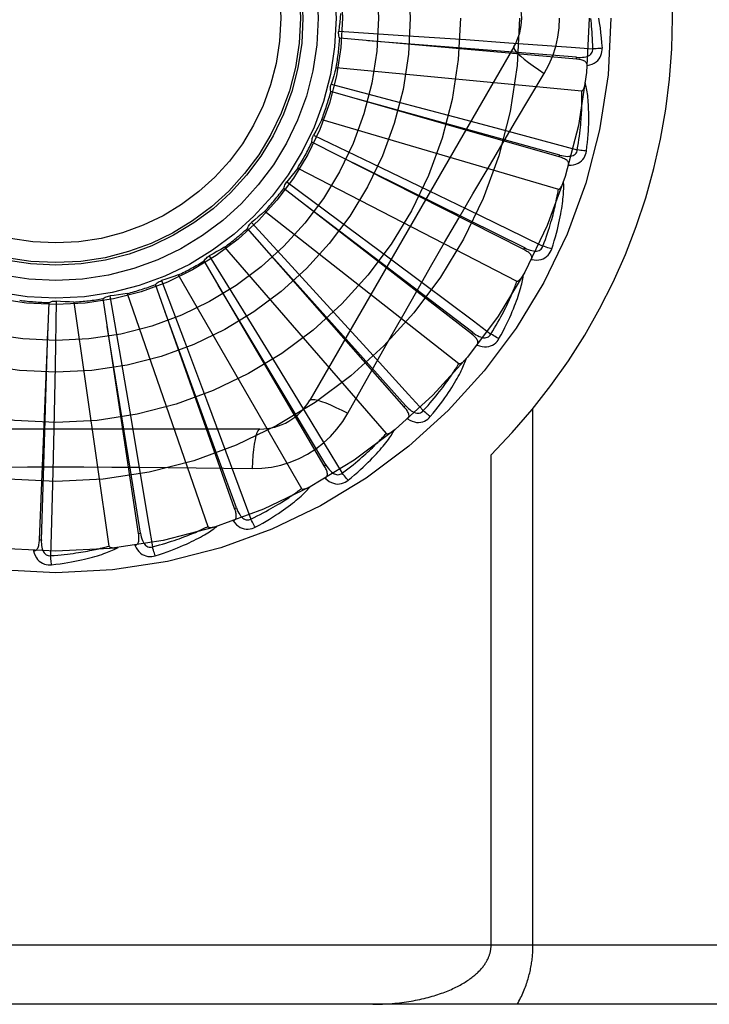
# Model space of a CAD drawing. Header units: inches. Extents: x 0 to 221, y 0 to 143.
# Tile 99 of 256: x 94.261 to 94.611, y 58.571 to 59.07. Entities that reach past the tile are written whole.
import ezdxf

# ---------------------------------------------------------------- set-up
doc = ezdxf.new("R2010")
doc.units = ezdxf.units.IN
doc.header["$LTSCALE"] = 12.1428571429
doc.header["$MEASUREMENT"] = 0
doc.linetypes.add('HIDDEN', pattern=[0.2, 0.1, -0.1])
doc.layers.add('RIGHTHAND_DOOR_ASSEMBLY', color=7, linetype='CONTINUOUS')

msp = doc.modelspace()

# ---------------------------------------------------------------- linework, layer by layer
at = {"layer": 'RIGHTHAND_DOOR_ASSEMBLY', "color": 8, "linetype": 'HIDDEN'}
for p, q in [((94.4228053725, 59.0640311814), (94.45552621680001, 59.0618324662)), ((94.5432391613, 59.0497623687), (94.42335787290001, 59.0603945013)), ((94.45552621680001, 59.0618324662), (94.48724415, 59.05964281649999)), ((94.48724415, 59.05964281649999), (94.5089438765, 59.0581109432)), ((94.5116104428, 59.0560067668), (94.40816849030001, 58.87684004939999)), ((94.5432393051, 59.049762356), (94.54332363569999, 59.0507182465)), ((94.4215274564, 59.04554297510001), (94.54593039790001, 59.0336639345)), ((94.5345307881, 59.0002196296), (94.41882805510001, 59.0333473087)), ((94.41897378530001, 59.0370228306), (94.450687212, 59.0286713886)), ((94.450687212, 59.0286713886), (94.4814175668, 59.0205186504)), ((94.4142200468, 59.0191105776), (94.53412674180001, 58.9839027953)), ((94.4814175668, 59.0205186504), (94.502435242, 59.0149077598)), ((94.4101000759, 59.01122768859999), (94.43965987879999, 58.9970253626)), ((94.5166037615, 58.9532202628), (94.40926138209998, 59.0076461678)), ((94.5345309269, 59.0002195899), (94.534794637, 59.0011422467)), ((94.4020423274, 58.9945387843), (94.5131190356, 58.9372747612)), ((94.43965987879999, 58.9970253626), (94.46829198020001, 58.9832041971)), ((94.49010601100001, 58.9104629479), (94.3950036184, 58.98421998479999)), ((94.3965049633, 58.98757805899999), (94.4228427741, 58.968038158)), ((94.46829198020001, 58.9832041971), (94.48786797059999, 58.9737170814)), ((94.423151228, 58.9626384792), (94.4062143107, 58.9755021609)), ((94.38543443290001, 58.9727156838), (94.4836665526, 58.89546509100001)), ((94.4228427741, 58.968038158), (94.4483417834, 58.9490480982)), ((94.4559952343, 58.87349304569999), (94.37657007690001, 58.9639154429)), ((94.3786798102, 58.966928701), (94.40084371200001, 58.942757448)), ((94.490693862, 58.9112214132), (94.423151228, 58.9626384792)), ((94.3649966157, 58.95443001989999), (94.44683378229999, 58.859984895)), ((94.5166038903, 58.9532201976), (94.5170374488, 58.95407627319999)), ((94.35726886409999, 58.9500259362), (94.3744577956, 58.9220969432)), ((94.4483417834, 58.9490480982), (94.4657685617, 58.93602764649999)), ((94.41550428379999, 58.8436467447), (94.35462699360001, 58.9474664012)), ((94.34146755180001, 58.9403426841), (94.4039519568, 58.8321165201)), ((94.40084371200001, 58.942757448), (94.4222880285, 58.919284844)), ((94.37009660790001, 58.8220027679), (94.32996744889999, 58.935467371)), ((94.3330459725, 58.9374806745), (94.3446386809, 58.90680336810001)), ((94.3214133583, 58.8093433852), (94.30348270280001, 58.9283520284)), ((94.3068866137, 58.92974633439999), (94.3124641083, 58.8974294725)), ((94.315697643, 58.9309628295), (94.35657093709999, 58.8128672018)), ((94.27121407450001, 58.8061261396), (94.27612998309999, 58.9263775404)), ((94.2797362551, 58.92710245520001), (94.2790969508, 58.8943140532)), ((94.2886182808, 58.9266294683), (94.3064031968, 58.80293266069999)), ((94.3744577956, 58.9220969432), (94.3910723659, 58.8949901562)), ((94.4222880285, 58.919284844), (94.4369357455, 58.9032016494)), ((94.4901061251, 58.9104628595), (94.490693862, 58.9112214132)), ((94.3446386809, 58.90680336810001), (94.3558230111, 58.877042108)), ((94.2790969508, 58.8943140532), (94.27841898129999, 58.862527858)), ((94.3124641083, 58.8974294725), (94.3178139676, 58.8660893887)), ((94.3910723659, 58.8949901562), (94.4024116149, 58.8764255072)), ((94.4274988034, 58.8702793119), (94.4344018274, 58.8826544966)), ((94.3558230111, 58.877042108), (94.3634439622, 58.8566669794)), ((94.45599532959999, 58.87349293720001), (94.4567160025, 58.874126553)), ((94.52125425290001, 58.6005901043), (94.52125425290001, 58.8726118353)), ((94.3178139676, 58.8660893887), (94.32144117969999, 58.8446401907)), ((94.38290940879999, 58.862256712), (94.17602550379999, 58.862256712)), ((94.27841898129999, 58.862527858), (94.27792135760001, 58.84077982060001)), ((94.50004104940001, 58.6005901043), (94.50004104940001, 58.8492226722)), ((94.4155043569, 58.8436466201), (94.4163319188, 58.84413239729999)), ((94.3700966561, 58.8220026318), (94.37100119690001, 58.8223230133)), ((94.32141337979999, 58.8093432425), (94.32236220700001, 58.8094866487)), ((94.2712140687, 58.8061259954), (94.2721728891, 58.8060872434)), ((94.88796745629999, 58.6005901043), (93.79596745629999, 58.6005901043)), ((94.85796745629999, 58.5705901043), (93.79596745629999, 58.5705901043))]:
    msp.add_line(p, q, dxfattribs=at)
for points in [[(94.4237004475, 59.0728806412), (94.4235265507, 59.0706594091), (94.423319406, 59.0684440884), (94.4230790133, 59.0662346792), (94.4228053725, 59.0640311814)], [(94.5269573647, 59.0425465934), (94.52930080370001, 59.04690477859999), (94.53123246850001, 59.051426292), (94.5327468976, 59.0561025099), (94.5338345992, 59.0608829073), (94.5344890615, 59.0657157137), (94.5347091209, 59.0705901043)], [(94.55156024, 59.0550162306), (94.5515127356, 59.0568659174), (94.5514515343, 59.0586409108), (94.5513759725, 59.0603396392), (94.5512880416, 59.0619668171), (94.551189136, 59.0635256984), (94.55108038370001, 59.06501909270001), (94.5509630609, 59.0664500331), (94.55083811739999, 59.0678211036), (94.55070664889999, 59.06913511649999), (94.5505694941, 59.0703944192)], [(94.5544538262, 59.0705901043), (94.5548520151, 59.0681547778), (94.5552097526, 59.0656736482), (94.55552566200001, 59.0631474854), (94.5558002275, 59.0605761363), (94.5560337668, 59.0579594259), (94.5562247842, 59.0552981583)], [(94.42335787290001, 59.0603945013), (94.423123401, 59.06096985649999), (94.42294550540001, 59.0615623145), (94.4228233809, 59.06217779), (94.42275852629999, 59.0628009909), (94.4227527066, 59.063416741), (94.42280536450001, 59.06403112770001)], [(94.54332363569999, 59.0507182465), (94.5111573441, 59.0532931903), (94.4375021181, 59.0591215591)], [(94.5089438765, 59.0581109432), (94.5405422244, 59.0558231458), (94.55156024, 59.0550162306)], [(94.5116102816, 59.0560064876), (94.51154730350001, 59.0554384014), (94.5118771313, 59.0546540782), (94.51258087, 59.0536835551), (94.5136455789, 59.052532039), (94.5150724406, 59.0511997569), (94.51685176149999, 59.04970373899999), (94.5189598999, 59.0480649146), (94.5213704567, 59.0463071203), (94.5240627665, 59.0444493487), (94.5269590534, 59.04254550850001)], [(94.5433234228, 59.05071970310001), (94.5443594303, 59.05065865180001), (94.5453422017, 59.0506490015), (94.54627430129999, 59.0506935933), (94.5471521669, 59.0507945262), (94.5479751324, 59.0509564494), (94.5487362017, 59.0511802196), (94.5494329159, 59.0514654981), (94.55004807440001, 59.0518167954), (94.5505635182, 59.0522368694), (94.5509777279, 59.0527202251), (94.55128224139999, 59.0532646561), (94.5514802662, 59.05384451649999), (94.5515728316, 59.0544304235), (94.5515605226, 59.0550205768)], [(94.5486648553, 59.0465392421), (94.54998904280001, 59.0468417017), (94.5511857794, 59.0472468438), (94.5522631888, 59.0477565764), (94.5532106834, 59.048365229), (94.5540278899, 59.0490703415), (94.55471228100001, 59.0498605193), (94.55526260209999, 59.0507340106), (94.5556852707, 59.0516568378), (94.5559770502, 59.05260446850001), (94.5561580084, 59.0535462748), (94.5562411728, 59.0544399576), (94.5562247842, 59.0552981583)], [(94.5562247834, 59.0552981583), (94.5556085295, 59.0552320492), (94.5549040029, 59.0551716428), (94.55413525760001, 59.0551191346), (94.5533117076, 59.05507518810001), (94.5524430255, 59.0550405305), (94.55156023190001, 59.0550164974)], [(94.54866464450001, 59.0465342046), (94.5486603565, 59.046997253), (94.54857411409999, 59.0474208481), (94.5484008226, 59.0478061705), (94.54815576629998, 59.0481496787), (94.54785166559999, 59.04844564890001), (94.5474911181, 59.04870180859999), (94.5470786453, 59.0489230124), (94.5466211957, 59.04911215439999), (94.5461255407, 59.0492724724), (94.5455967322, 59.04940778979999), (94.5450415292, 59.0495224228), (94.5444615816, 59.0496181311), (94.5438612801, 59.0496985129), (94.5432391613, 59.0497623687)], [(94.4215274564, 59.04554297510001), (94.4209363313, 59.0433947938), (94.42031367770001, 59.0412587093), (94.4196594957, 59.0391347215), (94.41897378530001, 59.0370228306)], [(94.4979934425, 58.9936834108), (94.512444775, 59.0181562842), (94.519666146, 59.0303368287), (94.5269573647, 59.0425465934)], [(94.54593039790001, 59.0336639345), (94.54610259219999, 59.0336801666), (94.54626175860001, 59.0337364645), (94.54640744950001, 59.0338367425), (94.5465410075, 59.03396925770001), (94.54666315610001, 59.0341245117), (94.54677530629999, 59.0342996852), (94.5468786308, 59.0344886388), (94.5469745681, 59.03469183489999), (94.5470649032, 59.0349079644), (94.54714976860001, 59.0351362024), (94.547229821, 59.0353754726), (94.5473052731, 59.035625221), (94.5473764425, 59.0358841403), (94.5474436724, 59.0361534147), (94.5475074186, 59.03643340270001), (94.5475676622, 59.03672527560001), (94.5476248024, 59.0370301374), (94.5476780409, 59.0373485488), (94.547726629, 59.0376815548), (94.54777081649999, 59.0380288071)], [(94.5483293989, 59.003197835), (94.5485999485, 59.0054102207), (94.5488297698, 59.0075313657), (94.5490215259, 59.0095586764), (94.54917813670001, 59.011497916), (94.54930192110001, 59.0133530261), (94.5493956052, 59.0151273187), (94.54946140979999, 59.0168244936), (94.54950188, 59.0184476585), (94.5495191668, 59.020000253), (94.54951570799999, 59.0214852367), (94.54949361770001, 59.022905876), (94.54945528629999, 59.0242648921), (94.5494034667, 59.02556547), (94.549338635, 59.02680964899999), (94.54926199, 59.0280000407), (94.54917340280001, 59.0291381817), (94.5490725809, 59.0302259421), (94.54896052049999, 59.0312649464), (94.5488374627, 59.0322568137), (94.5487049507, 59.0332034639), (94.5485640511, 59.0341067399), (94.5484161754, 59.034968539), (94.5482632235, 59.0357906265), (94.54810458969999, 59.0365752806), (94.5479399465, 59.03732568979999), (94.5477699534, 59.0380408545)], [(94.41882805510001, 59.0333473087), (94.41870670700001, 59.0339566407), (94.41864414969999, 59.0345720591), (94.41864071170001, 59.0351995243), (94.4186949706, 59.0358237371), (94.41880578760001, 59.0364294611), (94.41897376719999, 59.0370227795)], [(94.543695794, 59.0038037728), (94.543999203, 59.0056290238), (94.54427502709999, 59.0073835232), (94.54452231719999, 59.0090658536), (94.5447439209, 59.0106802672), (94.54494182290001, 59.0122296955), (94.54511766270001, 59.0137166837), (94.54527326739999, 59.01514396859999), (94.54541005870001, 59.0165139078), (94.5455296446, 59.0178290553), (94.545633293, 59.0190915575), (94.5457224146, 59.0203037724), (94.5457981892, 59.0214676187), (94.54586193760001, 59.0225851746), (94.545914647, 59.02365832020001), (94.5459575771, 59.0246890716), (94.5459912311, 59.0256790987), (94.5460164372, 59.0266303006), (94.54603348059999, 59.02754400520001), (94.5460427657, 59.0284217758), (94.54604476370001, 59.0292648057), (94.5460399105, 59.03007439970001), (94.54602871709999, 59.0308517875), (94.5460116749, 59.0315982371), (94.5459892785, 59.0323149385), (94.5459622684, 59.0330037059), (94.54593039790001, 59.0336639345)], [(94.534794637, 59.0011422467), (94.5036969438, 59.0097581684), (94.4324757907, 59.0294205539)], [(94.4142200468, 59.0191105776), (94.41323305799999, 59.0171130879), (94.41221740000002, 59.01513344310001), (94.41117307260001, 59.0131716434), (94.4101000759, 59.01122768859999)], [(94.502435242, 59.0149077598), (94.533029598, 59.0066812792), (94.543695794, 59.0038037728)], [(94.40926138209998, 59.0076461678), (94.4092575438, 59.0082674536), (94.40931258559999, 59.00888358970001), (94.4094279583, 59.0095003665), (94.40959936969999, 59.01010303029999), (94.4098228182, 59.0106768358), (94.4101000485, 59.01122764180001)], [(94.5347947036, 59.0011437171), (94.535800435, 59.0008877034), (94.5367636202, 59.00069223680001), (94.53768731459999, 59.0005596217), (94.5385684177, 59.00049259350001), (94.53940715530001, 59.0004958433), (94.5401968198, 59.0005715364), (94.54093493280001, 59.0007198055), (94.54160545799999, 59.0009483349), (94.5421910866, 59.0012632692), (94.5426892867, 59.0016595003), (94.5430913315, 59.0021364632), (94.54339551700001, 59.0026683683), (94.5435972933, 59.0032261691), (94.54369689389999, 59.0038079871)], [(94.53924845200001, 58.99602792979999), (94.5406059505, 58.99607431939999), (94.54185773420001, 58.9962456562), (94.543012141, 58.9965422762), (94.54405770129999, 58.9969606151), (94.5449935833, 58.9974983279), (94.54581514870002, 58.9981447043), (94.5465208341, 58.9988982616), (94.5471105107, 58.9997244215), (94.54757635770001, 59.0005997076), (94.5479322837, 59.0014902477), (94.5481830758, 59.0023520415), (94.5483293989, 59.003197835)], [(94.5483293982, 59.0031978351), (94.54771176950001, 59.0032495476), (94.5470085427, 59.0033235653), (94.5462437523, 59.003417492), (94.545426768, 59.0035301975), (94.5445672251, 59.0036605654), (94.54369583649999, 59.00380403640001)], [(94.5170374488, 58.95407627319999), (94.48813230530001, 58.9684217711), (94.4219193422, 59.00120752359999)], [(94.5392474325, 58.9960246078), (94.5393307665, 58.9964791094), (94.5393261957, 58.99691077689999), (94.53922894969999, 58.9973218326), (94.53905334, 58.99770560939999), (94.5388107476, 58.9980537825), (94.5385051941, 58.9983735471), (94.5381420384, 58.9986688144), (94.53772865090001, 58.9989411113), (94.53727229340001, 58.99919233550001), (94.5367786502, 58.9994252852), (94.53625517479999, 58.9996429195), (94.53570382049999, 58.999846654), (94.5351295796, 59.00003919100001), (94.5345307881, 59.0002196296)], [(94.4020423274, 58.9945387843), (94.4006951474, 58.99276418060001), (94.39932319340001, 58.99101252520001), (94.3979264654, 58.989283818), (94.3965049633, 58.98757805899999)], [(94.4344018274, 58.8826544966), (94.4483014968, 58.9073437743), (94.4552945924, 58.9197156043), (94.462329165, 58.9320849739), (94.4693857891, 58.94444175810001), (94.4764906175, 58.9567812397), (94.48362251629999, 58.9691064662), (94.49079654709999, 58.9814011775), (94.4979934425, 58.9936834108)], [(94.3950036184, 58.98421998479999), (94.3951174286, 58.9848307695), (94.3952880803, 58.98542535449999), (94.39551809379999, 58.9860091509), (94.3958004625, 58.986568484), (94.3961284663, 58.9870896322), (94.3965049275, 58.9875780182)], [(94.5262814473, 58.9550051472), (94.52692480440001, 58.9567399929), (94.5275276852, 58.9584105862), (94.52808888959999, 58.96001571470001), (94.5286120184, 58.961559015), (94.52909957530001, 58.9630429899), (94.5295536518, 58.9644698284), (94.52997655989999, 58.965841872), (94.53037014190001, 58.9671611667), (94.53073646, 58.96842991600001), (94.5310771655, 58.9696499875), (94.53139408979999, 58.9708234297), (94.53168875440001, 58.9719519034), (94.53196284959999, 58.9730371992), (94.5322177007, 58.9740809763), (94.5324549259, 58.9750849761), (94.53267533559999, 58.976050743), (94.5328801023, 58.9769799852), (94.5330697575, 58.9778739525), (94.5332449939, 58.9787341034), (94.5334065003, 58.9795615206), (94.5335549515, 58.9803574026), (94.5336910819, 58.9811228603), (94.5338156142, 58.9818590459), (94.53392925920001, 58.9825670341), (94.53403308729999, 58.9832484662), (94.53412674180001, 58.9839027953)], [(94.5307166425, 58.9535332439), (94.5314009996, 58.955654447), (94.5320280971, 58.9576937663), (94.53260005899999, 58.9596481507), (94.5331208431, 58.9615227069), (94.5335934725, 58.9633208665), (94.5340212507, 58.9650453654), (94.53440705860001, 58.9666994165), (94.5347539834, 58.9682855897), (94.5350647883, 58.96980685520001), (94.535342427, 58.971265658), (94.53558959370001, 58.972664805), (94.53580915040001, 58.9740065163), (94.5360044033, 58.9752933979), (94.5361762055, 58.9765273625), (94.5363262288, 58.9777107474), (94.536454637, 58.97884508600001), (94.5365614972, 58.9799322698), (94.5366480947, 58.9809737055), (94.53671497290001, 58.9819709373), (94.5367640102, 58.9829255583), (94.536796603, 58.9838391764), (94.5368144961, 58.9847133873), (94.5368198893, 58.985549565), (94.536812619, 58.986350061), (94.53679296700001, 58.9871180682), (94.5367613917, 58.9878524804)], [(94.53412674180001, 58.9839027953), (94.53429889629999, 58.983886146), (94.5344658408, 58.9839113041), (94.5346278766, 58.9839821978), (94.53478409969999, 58.9840870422), (94.53493342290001, 58.9842163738), (94.5350766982, 58.9843671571), (94.5352139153, 58.9845331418), (94.535346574, 58.9847145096), (94.5354761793, 58.98490963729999), (94.5356027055, 58.9851176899), (94.5357265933, 58.9853374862), (94.5358479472, 58.98556844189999), (94.53596683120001, 58.9858092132), (94.53608380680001, 58.98606089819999), (94.53619938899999, 58.9863237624), (94.53631378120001, 58.9865989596), (94.5364292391, 58.9868925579), (94.5365401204, 58.9871900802), (94.5366409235, 58.987477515), (94.5367334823, 58.987759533)], [(94.48786797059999, 58.9737170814), (94.5163525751, 58.9598492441), (94.5262814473, 58.9550051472)], [(94.38543443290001, 58.9727156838), (94.3837757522, 58.9712281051), (94.3820970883, 58.9697677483), (94.3803984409, 58.9683346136), (94.3786798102, 58.966928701)], [(94.37657007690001, 58.9639154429), (94.3767974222, 58.9644936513), (94.3770775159, 58.9650451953), (94.37741385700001, 58.9655749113), (94.3777969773, 58.9660706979), (94.37821768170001, 58.9665203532), (94.3786797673, 58.9669286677)], [(94.3649966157, 58.95443001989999), (94.3630863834, 58.953283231), (94.3611616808, 58.9521669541), (94.35922250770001, 58.9510811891), (94.35726886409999, 58.9500259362)], [(94.4567160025, 58.874126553), (94.43521307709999, 58.89818741), (94.38592831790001, 58.9532335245)], [(94.5204412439, 58.9482083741), (94.520609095, 58.9486389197), (94.5206863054, 58.9490636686), (94.5206686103, 58.9494857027), (94.5205688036, 58.9498957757), (94.52039648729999, 58.9502835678), (94.5201569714, 58.9506553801), (94.51985625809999, 58.95101403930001), (94.5195018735, 58.9513596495), (94.5191013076, 58.9516926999), (94.51866067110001, 58.9520148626), (94.5181878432, 58.9523276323), (94.51768500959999, 58.95263202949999), (94.51715758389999, 58.9529297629), (94.5166037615, 58.9532202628)], [(94.5170377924, 58.9540777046), (94.51797689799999, 58.95363598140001), (94.5188856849, 58.9532617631), (94.5197675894, 58.9529567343), (94.5206200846, 58.9527241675), (94.5214442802, 58.9525686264), (94.5222339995, 58.9524935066), (94.52298683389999, 58.9524994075), (94.52368849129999, 58.95259690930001), (94.52432313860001, 58.9527953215), (94.52488732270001, 58.9530901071), (94.5253723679, 58.9534823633), (94.5257717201, 58.9539470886), (94.52607541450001, 58.9544566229), (94.526283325, 58.9550090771)], [(94.5204428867, 58.9482114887), (94.5217846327, 58.9480001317), (94.5230462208, 58.9479314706), (94.5242359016, 58.9480042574), (94.5253417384, 58.9482171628), (94.5263624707, 58.9485680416), (94.5272915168, 58.94904725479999), (94.52812706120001, 58.9496536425), (94.52886243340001, 58.9503532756), (94.5294855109, 58.951124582), (94.5300035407, 58.9519316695), (94.5304128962, 58.9527304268), (94.5307166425, 58.9535332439)], [(94.5307166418, 58.9535332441), (94.53011996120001, 58.9537009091), (94.5294434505, 58.9539066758), (94.5287102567, 58.9541436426), (94.52792936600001, 58.9544089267), (94.5271100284, 58.95469960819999), (94.526281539, 58.9550053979)], [(94.35462699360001, 58.9474664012), (94.3549596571, 58.94799113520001), (94.35533906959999, 58.9484797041), (94.35576958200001, 58.9489361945), (94.3562396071, 58.9493505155), (94.3567378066, 58.9497124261), (94.3572688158, 58.9500259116)], [(94.34146755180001, 58.9403426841), (94.33937480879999, 58.939578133), (94.3372736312, 58.938846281), (94.33516401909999, 58.93814712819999), (94.3330459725, 58.9374806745)], [(94.5040230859, 58.9080993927), (94.50509651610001, 58.9100527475), (94.5060982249, 58.9119365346), (94.50702972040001, 58.9137473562), (94.5078958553, 58.91548947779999), (94.5087002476, 58.9171656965), (94.50944665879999, 58.918778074), (94.5101385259, 58.9203292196), (94.5107793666, 58.9218210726), (94.51137245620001, 58.9232560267), (94.5119211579, 58.92463592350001), (94.5124286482, 58.92596300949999), (94.51289815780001, 58.927238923), (94.5133334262, 58.9284655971), (94.5137356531, 58.9296447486), (94.5141069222, 58.9307783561), (94.514447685, 58.93186789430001), (94.5147583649, 58.9329152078), (94.5150404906, 58.9339214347), (94.5152948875, 58.9348879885), (94.51552370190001, 58.9358160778), (94.51572860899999, 58.9367070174), (94.5159116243, 58.9375620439), (94.51607516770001, 58.9383820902), (94.5162195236, 58.93916949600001), (94.5163455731, 58.9399273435), (94.5164535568, 58.9406544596)], [(94.5131190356, 58.9372747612), (94.5132849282, 58.9372258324), (94.51345361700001, 58.9372189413), (94.5136261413, 58.9372578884), (94.5137993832, 58.93733127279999), (94.5139704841, 58.9374300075), (94.51413970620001, 58.93755095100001), (94.5143058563, 58.93768796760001), (94.5144704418, 58.9378409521), (94.5146346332, 58.93800802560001), (94.51479824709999, 58.9381883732), (94.51496149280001, 58.9383807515), (94.5151243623, 58.9385845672), (94.5152866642, 58.93879848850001), (94.5154491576, 58.9390234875), (94.5156123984, 58.9392597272), (94.5157768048, 58.9395083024), (94.51594309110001, 58.939769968), (94.5161109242, 58.9400459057), (94.51628019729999, 58.940337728), (94.516450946, 58.9406448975)], [(94.32996744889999, 58.935467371), (94.33039340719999, 58.9359196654), (94.3308584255, 58.9363276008), (94.3313675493, 58.93669436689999), (94.33190749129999, 58.9370122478), (94.3324651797, 58.9372733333), (94.33304592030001, 58.9374806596)], [(94.4163319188, 58.84413239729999), (94.3997711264, 58.8718278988), (94.3617945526, 58.93520646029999)], [(94.4657685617, 58.93602764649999), (94.49111390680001, 58.91701967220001), (94.49994659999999, 58.910384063)], [(94.49994659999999, 58.910384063), (94.5009066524, 58.9119658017), (94.50181480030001, 58.9134921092), (94.5026696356, 58.9149620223), (94.5034753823, 58.9163784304), (94.5042349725, 58.9177433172), (94.5049508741, 58.9190584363), (94.5056258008, 58.9203256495), (94.5062619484, 58.9215466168), (94.506861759, 58.9227231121), (94.5074272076, 58.92385665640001), (94.50796048, 58.9249489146), (94.5084633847, 58.9260012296), (94.50893792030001, 58.9270150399), (94.5093857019, 58.9279917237), (94.5098086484, 58.9289326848), (94.5102078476, 58.9298392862), (94.5105847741, 58.9307129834), (94.51094018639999, 58.93155490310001), (94.5112750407, 58.9323663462), (94.5115902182, 58.9331482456), (94.5118866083, 58.9339016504), (94.5121651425, 58.9346275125), (94.5124267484, 58.9353268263), (94.5126723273, 58.9360005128), (94.512903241, 58.936649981), (94.5131190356, 58.9372747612)], [(94.30348270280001, 58.9283520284), (94.3039865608, 58.92871553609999), (94.3045203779, 58.9290280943), (94.30508971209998, 58.9292918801), (94.305680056, 58.9295018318), (94.306277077, 58.929652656), (94.30688655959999, 58.9297463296)], [(94.315697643, 58.9309628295), (94.3134980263, 58.93060814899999), (94.31129631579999, 58.930287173), (94.3090925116, 58.9299999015), (94.3068866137, 58.92974633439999)], [(94.27612998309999, 58.9263775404), (94.2766935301, 58.9266391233), (94.27727685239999, 58.9268450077), (94.27788581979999, 58.92699627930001), (94.27850522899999, 58.92709071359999), (94.27912000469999, 58.92712582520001), (94.27973620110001, 58.9271024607)], [(94.2886182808, 58.9266294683), (94.2863912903, 58.9266974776), (94.2841686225, 58.9267989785), (94.2819502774, 58.926933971), (94.2797362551, 58.92710245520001)], [(94.37100119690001, 58.8223230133), (94.3599810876, 58.8526521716), (94.3346852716, 58.9220725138)], [(94.32236220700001, 58.8094866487), (94.3172810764, 58.8413532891), (94.305580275, 58.91430638)], [(94.2721728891, 58.8060872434), (94.2732143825, 58.8383396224), (94.27553149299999, 58.9121887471)], [(94.49292538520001, 58.9048148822), (94.49317184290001, 58.9052061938), (94.4933281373, 58.9056088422), (94.4933906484, 58.9060266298), (94.4933702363, 58.9064481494), (94.4932744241, 58.9068615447), (94.4931096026, 58.9072719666), (94.4928822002, 58.9076810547), (94.492599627, 58.908087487), (94.49226933, 58.90849032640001), (94.49189762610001, 58.90889005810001), (94.49149253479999, 58.909286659), (94.4910563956, 58.9096807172), (94.49059484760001, 58.9100728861), (94.49010601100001, 58.9104629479)], [(94.49069447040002, 58.91122275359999), (94.4915330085, 58.9106112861), (94.49235455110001, 58.9100718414), (94.4931627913, 58.9096054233), (94.4939558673, 58.9092157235), (94.4947357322, 58.9089070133), (94.4954969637, 58.90868379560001), (94.4962373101, 58.908547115), (94.4969447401, 58.9085100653), (94.49760546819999, 58.9085847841), (94.4982152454, 58.9087674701), (94.4987657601, 58.90906084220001), (94.49924584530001, 58.9094415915), (94.4996404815, 58.9098844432), (94.4999491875, 58.9103875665)], [(94.49292784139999, 58.9048181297), (94.4942053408, 58.9043566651), (94.49543113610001, 58.9040504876), (94.4966130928, 58.9038968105), (94.4977392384, 58.9038965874), (94.49880792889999, 58.9040479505), (94.4998108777, 58.9043426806), (94.5007460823, 58.90477998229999), (94.5016005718, 58.905327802), (94.5023583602, 58.9059672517), (94.5030197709, 58.9066617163), (94.5035728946, 58.907368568), (94.5040230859, 58.9080993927)], [(94.5040230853, 58.9080993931), (94.5034689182, 58.9083769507), (94.50284357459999, 58.9087070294), (94.50216847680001, 58.9090784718), (94.50145190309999, 58.9094867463), (94.50070238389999, 58.9099272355), (94.4999467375, 58.9103842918)], [(94.4369357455, 58.9032016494), (94.4582257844, 58.8797405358), (94.46564306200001, 58.8715532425)], [(94.46921350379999, 58.8685383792), (94.47063721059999, 58.8702532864), (94.4719773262, 58.8719134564), (94.4732346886, 58.87351526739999), (94.47441487, 58.8750619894), (94.4755219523, 58.8765556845), (94.47656001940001, 58.8779976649), (94.4775329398, 58.87938984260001), (94.47844453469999, 58.880733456), (94.4792984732, 58.88203023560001), (94.48009840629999, 58.8832813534), (94.4808478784, 58.8844884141), (94.48155037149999, 58.88565241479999), (94.48220992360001, 58.8867745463), (94.4828280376, 58.887856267), (94.4834071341, 58.88889912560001), (94.48394793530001, 58.8899044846), (94.4844512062, 58.8908740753), (94.48491866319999, 58.8918087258), (94.4853513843, 58.8927096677), (94.4857517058, 58.8935776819), (94.4861215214, 58.8944137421), (94.48646304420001, 58.8952186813), (94.48677882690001, 58.8959929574), (94.4870695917, 58.8967388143), (94.4873367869, 58.8974591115), (94.48758042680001, 58.8981526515)], [(94.4836665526, 58.89546509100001), (94.4838201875, 58.89538565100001), (94.4839845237, 58.8953469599), (94.484161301, 58.8953525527), (94.48434530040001, 58.89539182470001), (94.4845319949, 58.8954563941), (94.4847210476, 58.89554312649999), (94.4849101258, 58.8956462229), (94.4851006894, 58.89576529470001), (94.4852935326, 58.8958982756), (94.4854883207, 58.8960443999), (94.4856850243, 58.8962024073), (94.48588352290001, 58.8963717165), (94.48608337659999, 58.8965510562), (94.4862855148, 58.896741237), (94.4864905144, 58.8969423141), (94.4866989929, 58.897155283), (94.48691539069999, 58.897385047), (94.48712881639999, 58.89761993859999), (94.48732868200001, 58.8978486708), (94.48751851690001, 58.89807500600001)], [(94.46564306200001, 58.8715532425), (94.46688511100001, 58.87292470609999), (94.4680657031, 58.8742515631), (94.4691832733, 58.87553313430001), (94.4702425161, 58.8767714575), (94.471246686, 58.8779679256), (94.4721985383, 58.87912379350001), (94.4731010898, 58.8802403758), (94.47395681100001, 58.881318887), (94.4747684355, 58.88236060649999), (94.4755381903, 58.88336665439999), (94.47626853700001, 58.8843382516), (94.47696150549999, 58.8852763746), (94.4776193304, 58.8861820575), (94.47824385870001, 58.8870563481), (94.4788372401, 58.8879002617), (94.47940080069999, 58.8887149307), (94.4799362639, 58.8895015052), (94.48044458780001, 58.89026094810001), (94.4809269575, 58.8909943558), (94.48138441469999, 58.8917024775), (94.4818180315, 58.8923861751), (94.4822289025, 58.893046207), (94.48261812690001, 58.893683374), (94.48298676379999, 58.89429841), (94.4833364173, 58.8948924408), (94.4836665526, 58.89546509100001)], [(94.4024116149, 58.8764255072), (94.41887687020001, 58.8493592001), (94.4246106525, 58.8399161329)], [(94.40816849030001, 58.87684004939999), (94.4086289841, 58.8771788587), (94.4094732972, 58.87728543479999), (94.4106657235, 58.87716123), (94.41219526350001, 58.87681493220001), (94.4140624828, 58.87624537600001), (94.416247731, 58.87545244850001), (94.4187211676, 58.8744461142), (94.42144863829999, 58.8732374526), (94.4244030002, 58.8718350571), (94.4274988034, 58.8702793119)], [(94.457695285, 58.8674141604), (94.458011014, 58.8677513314), (94.45824048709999, 58.8681168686), (94.45838090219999, 58.86851523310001), (94.4584406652, 58.8689330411), (94.45842482, 58.8693570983), (94.4583406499, 58.8697912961), (94.4581947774, 58.8702360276), (94.4579942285, 58.8706885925), (94.4577461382, 58.8711466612), (94.45745680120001, 58.8716095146), (94.4571340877, 58.8720756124), (94.45678040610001, 58.8725450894), (94.4564014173, 58.8730175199), (94.4559952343, 58.87349304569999)], [(94.4567168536, 58.87412775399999), (94.4574245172, 58.8733686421), (94.4581291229, 58.87268346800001), (94.458834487, 58.8720725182), (94.4595394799, 58.8715397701), (94.46024682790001, 58.8710890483), (94.4609520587, 58.8707258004), (94.4616531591, 58.8704514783), (94.4623407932, 58.8702812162), (94.4630037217, 58.8702295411), (94.463637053, 58.8702935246), (94.46423314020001, 58.8704774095), (94.4647766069, 58.8707604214), (94.4652479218, 58.8711205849), (94.4656462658, 58.87155619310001)], [(94.37892601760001, 58.8422358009), (94.3838602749, 58.8423859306), (94.3887276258, 58.8429701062), (94.3935130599, 58.8439858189), (94.39818341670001, 58.8454242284), (94.402714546, 58.84727782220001), (94.4070638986, 58.8495306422), (94.41119235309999, 58.8521685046), (94.4150690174, 58.8551652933), (94.41866049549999, 58.8584921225), (94.4219446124, 58.8621335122), (94.42489369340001, 58.8660667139), (94.4274988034, 58.8702793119)], [(94.4576977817, 58.8674162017), (94.45886486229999, 58.866721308), (94.4600105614, 58.8661886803), (94.461142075, 58.86581409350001), (94.46224782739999, 58.86560075), (94.46332585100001, 58.8655471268), (94.4643664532, 58.8656467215), (94.4653675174, 58.86589913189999), (94.4663102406, 58.8662753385), (94.46717535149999, 58.8667598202), (94.46795623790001, 58.8673165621), (94.46863313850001, 58.8679059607), (94.46921350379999, 58.8685383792)], [(94.4692135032, 58.86853837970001), (94.4687218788, 58.8689157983), (94.4681703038, 58.8693582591), (94.4675777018, 58.8698507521), (94.466951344, 58.8703872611), (94.46629873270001, 58.8709616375), (94.46564324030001, 58.8715534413)], [(94.382909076, 58.8622567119), (94.38238561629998, 58.862027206), (94.38187129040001, 58.8613494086), (94.3813826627, 58.8602546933), (94.3809177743, 58.8587568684), (94.380477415, 58.8568550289), (94.3800714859, 58.8545660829), (94.3797062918, 58.8519209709), (94.37938927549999, 58.8489544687), (94.37912655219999, 58.8456939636), (94.3789259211, 58.8422337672)], [(94.4246106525, 58.8399161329), (94.4260898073, 58.8410277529), (94.4275001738, 58.8421072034), (94.42884008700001, 58.84315411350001), (94.43011454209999, 58.8441695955), (94.4313269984, 58.8451544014), (94.432480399, 58.8461092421), (94.4335779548, 58.84703483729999), (94.4346223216, 58.8479319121), (94.43561642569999, 58.8488012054), (94.4365626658, 58.8496433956), (94.4374636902, 58.8504592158), (94.4383216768, 58.8512492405), (94.43913901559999, 58.85201406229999), (94.4399177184, 58.8527543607), (94.44066008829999, 58.8534707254), (94.4413676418, 58.8541640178), (94.44204228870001, 58.8548350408), (94.44268515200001, 58.8554845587), (94.4432976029, 58.8561134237), (94.44388080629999, 58.8567221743), (94.44443597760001, 58.8573114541), (94.44496433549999, 58.8578818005), (94.4454671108, 58.8584337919), (94.44594548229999, 58.8589679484), (94.4464012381, 58.8594850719), (94.44683378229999, 58.859984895)], [(94.4275460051, 58.8362800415), (94.42926853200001, 58.8376945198), (94.43089861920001, 58.83907106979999), (94.4324364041, 58.8404059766), (94.43388797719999, 58.8417013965), (94.4352577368, 58.84295858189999), (94.43654994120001, 58.8441780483), (94.43776875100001, 58.8453609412), (94.4389181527, 58.8465077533), (94.4400020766, 58.8476194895), (94.44102432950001, 58.8486966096), (94.44198869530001, 58.8497400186), (94.44289878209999, 58.8507500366), (94.44375878, 58.8517270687), (94.4445704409, 58.8526722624), (94.4453364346, 58.8535866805), (94.4460577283, 58.8544715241), (94.44673540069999, 58.8553283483), (94.44737129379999, 58.8561576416), (94.44796669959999, 58.8569604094), (94.4485240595, 58.85773697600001), (94.4490454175, 58.8584879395), (94.4495331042, 58.8592136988), (94.4499897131, 58.8599142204), (94.45041637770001, 58.8605915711), (94.4508150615, 58.8612482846), (94.45118555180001, 58.8618831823)], [(94.44683378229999, 58.859984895), (94.44696960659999, 58.859877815), (94.4471236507, 58.8598087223), (94.44729829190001, 58.8597807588), (94.4474863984, 58.85978449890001), (94.44768193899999, 58.8598125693), (94.44788398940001, 58.8598619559), (94.4480891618, 58.8599274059), (94.4482988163, 58.8600082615), (94.44851334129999, 58.8601023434), (94.44873226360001, 58.8602089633), (94.44895531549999, 58.8603268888), (94.44918226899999, 58.8604555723), (94.44941245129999, 58.8605938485), (94.4496469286, 58.8607423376), (94.4498862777, 58.8609009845), (94.4501312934, 58.86107065), (94.4503826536, 58.8612515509), (94.450641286, 58.86144556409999), (94.45090848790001, 58.86165488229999), (94.45118382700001, 58.8618787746)], [(94.3634439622, 58.8566669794), (94.37448933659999, 58.8269737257), (94.37833238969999, 58.8166161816)], [(94.32144117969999, 58.8446401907), (94.32666746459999, 58.813393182), (94.32848089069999, 58.8024955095)], [(94.4160226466, 58.8373555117), (94.41639683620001, 58.8376271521), (94.4166915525, 58.83794285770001), (94.4169048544, 58.8383075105), (94.417042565, 58.8387064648), (94.41710724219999, 58.83912589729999), (94.4171067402, 58.8395682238), (94.4170476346, 58.8400325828), (94.41693631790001, 58.84051498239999), (94.4167793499, 58.8410117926), (94.4165828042, 58.84152106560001), (94.41635415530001, 58.842039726), (94.4160957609, 58.842567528), (94.4158130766, 58.8431030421), (94.41550428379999, 58.8436467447)], [(94.4163329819, 58.84413341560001), (94.4168841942, 58.8432540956), (94.4174463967, 58.842447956), (94.4180233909, 58.8417145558), (94.41861482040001, 58.8410580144), (94.419224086, 58.8404815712), (94.41984782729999, 58.8399914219), (94.4204843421, 58.8395893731), (94.4211273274, 58.8392920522), (94.42176849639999, 58.8391158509), (94.4224024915, 58.83905881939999), (94.4230226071, 58.839126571), (94.423609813, 58.8393016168), (94.424140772, 58.8395660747), (94.4246143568, 58.8399184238)], [(94.1941776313, 58.8424451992), (94.2225090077, 58.8427523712), (94.23671987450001, 58.8428820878), (94.2509493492, 58.842974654), (94.26517895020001, 58.8430418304), (94.279417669, 58.8430586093), (94.2936575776, 58.843044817), (94.3078921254, 58.8429792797), (94.3221272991, 58.8428877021)], [(94.27792135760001, 58.84077982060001), (94.2771396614, 58.80910840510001), (94.2768579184, 58.79806447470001)], [(94.3221272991, 58.8428877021), (94.3505470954, 58.8426089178), (94.36470644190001, 58.8424452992), (94.37892601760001, 58.8422358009)], [(94.42754600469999, 58.8362800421), (94.4271346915, 58.8367436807), (94.4266768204, 58.837282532), (94.4261881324, 58.8378782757), (94.42567462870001, 58.83852362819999), (94.4251425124, 58.8392111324), (94.42461086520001, 58.8399162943)], [(94.4160260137, 58.837357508), (94.41704049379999, 58.8364543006), (94.41806468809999, 58.8357144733), (94.41910486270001, 58.8351325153), (94.4201502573, 58.8347137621), (94.42119865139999, 58.8344570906), (94.422239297, 58.8343579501), (94.42327003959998, 58.8344163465), (94.4242669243, 58.834607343), (94.4252080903, 58.8349193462), (94.4260802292, 58.8353182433), (94.4268564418, 58.8357688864), (94.4275460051, 58.8362800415)], [(94.37833238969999, 58.8166161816), (94.3799951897, 58.8174277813), (94.3815843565, 58.8182208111), (94.38309818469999, 58.8189952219), (94.38454179, 58.81975116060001), (94.3859187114, 58.820488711), (94.3872319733, 58.82120801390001), (94.3884848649, 58.82190916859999), (94.38968013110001, 58.8225923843), (94.39082078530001, 58.823257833), (94.39190931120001, 58.8239057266), (94.39294844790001, 58.8245362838), (94.3939404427, 58.8251496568), (94.39488775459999, 58.82574597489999), (94.3957924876, 58.8263255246), (94.3966570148, 58.8268884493), (94.3974829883, 58.8274353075), (94.3982724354, 58.8279665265), (94.3990266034, 58.8284826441), (94.3997470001, 58.8289842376), (94.400434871, 58.82947161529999), (94.4010915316, 58.8299451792), (94.4017182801, 58.8304052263), (94.4023164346, 58.8308520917), (94.40288725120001, 58.8312860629), (94.4034326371, 58.8317075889), (94.4039519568, 58.8321165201)], [(94.38052656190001, 58.81249028), (94.38248565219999, 58.8135532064), (94.3843467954, 58.8145963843), (94.3861094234, 58.8156161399), (94.38777992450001, 58.8166134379), (94.3893628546, 58.81758867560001), (94.39086249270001, 58.8185415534), (94.39228314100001, 58.8194724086), (94.39362880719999, 58.8203809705), (94.3949035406, 58.82126748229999), (94.39611116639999, 58.8221316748), (94.3972555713, 58.8229737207), (94.39834035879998, 58.8237932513), (94.3993697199, 58.8245898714), (94.4003455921, 58.8253643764), (94.4012707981, 58.82611730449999), (94.4021465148, 58.8268496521), (94.4029740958, 58.8275627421), (94.4037554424, 58.8282567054), (94.4044920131, 58.8289322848), (94.405186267, 58.82958933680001), (94.4058403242, 58.8302280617), (94.4064565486, 58.8308484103), (94.4070374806, 58.8314498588), (94.4075846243, 58.8320342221), (94.40810038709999, 58.83260361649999), (94.4085843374, 58.833156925)], [(94.4039519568, 58.8321165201), (94.4040650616, 58.83198567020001), (94.40420324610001, 58.8318886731), (94.4043694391, 58.8318281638), (94.4045548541, 58.8317962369), (94.4047521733, 58.8317867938), (94.40495991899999, 58.8317970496), (94.4051737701, 58.8318224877), (94.40539493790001, 58.8318622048), (94.40562339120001, 58.8319139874), (94.40585853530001, 58.8319772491), (94.40609987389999, 58.8320508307), (94.40634707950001, 58.8321342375), (94.40659927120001, 58.8322264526), (94.40685761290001, 58.83232788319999), (94.4071226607, 58.8324383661), (94.40739535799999, 58.83255859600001), (94.4076767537, 58.8326888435), (94.4079670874, 58.83283021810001), (94.4082670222, 58.8329840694), (94.40857633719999, 58.8331499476)], [(94.3694152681, 58.8157272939), (94.3698338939, 58.8159230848), (94.37018290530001, 58.8161772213), (94.37046133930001, 58.81649487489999), (94.370672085, 58.816860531), (94.37081498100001, 58.8172601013), (94.3708982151, 58.8176944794), (94.3709280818, 58.8181615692), (94.37091009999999, 58.8186562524), (94.3708500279, 58.8191737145), (94.3707534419, 58.8197109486), (94.3706270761, 58.82026359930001), (94.3704732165, 58.8208308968), (94.37029696, 58.821410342), (94.37009660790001, 58.8220027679)], [(94.37100243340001, 58.8223238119), (94.3713772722, 58.82135606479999), (94.371776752, 58.8204580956), (94.3722045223, 58.8196287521), (94.3726610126, 58.8188721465), (94.37315017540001, 58.8181908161), (94.3736698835, 58.8175914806), (94.3742188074, 58.81707623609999), (94.3747939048, 58.8166626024), (94.37539014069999, 58.8163682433), (94.37600188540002, 58.816192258), (94.3766236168, 58.8161414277), (94.3772333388, 58.8162021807), (94.3778047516, 58.8163613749), (94.3783364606, 58.8166177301)], [(94.3694186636, 58.8157284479), (94.37024387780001, 58.8146495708), (94.3711095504, 58.813729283), (94.37202079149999, 58.8129609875), (94.37296804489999, 58.8123519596), (94.3739489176, 58.8119015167), (94.3749519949, 58.8116072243), (94.3759751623, 58.8114694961), (94.3769901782, 58.8114683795), (94.377973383, 58.8115966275), (94.378905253, 58.8118232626), (94.3797527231, 58.8121188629), (94.38052656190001, 58.81249028)], [(94.38052656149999, 58.8124902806), (94.3802104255, 58.8130233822), (94.37986280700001, 58.8136391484), (94.3794956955, 58.8143166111), (94.3791136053, 58.8150474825), (94.378721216, 58.8158232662), (94.3783326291, 58.8166162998)], [(94.3195568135, 58.80331030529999), (94.3200048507, 58.80342330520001), (94.3203956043, 58.80360678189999), (94.32072911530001, 58.8038659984), (94.32100526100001, 58.8041851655), (94.32122119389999, 58.8045504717), (94.32138513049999, 58.8049612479), (94.3215028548, 58.8054142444), (94.3215788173, 58.8059033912), (94.3216177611, 58.8064228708), (94.32162459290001, 58.8069686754), (94.3216051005, 58.8075352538), (94.32156138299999, 58.80812141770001), (94.3214979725, 58.8087237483), (94.3214133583, 58.8093433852)], [(94.32236357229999, 58.809487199), (94.32254849, 58.8084660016), (94.32277080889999, 58.8075086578), (94.32303389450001, 58.80661334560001), (94.32333894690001, 58.8057840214), (94.3236903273, 58.8050224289), (94.3240872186, 58.8043355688), (94.32452871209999, 58.8037257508), (94.325015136, 58.8032107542), (94.3255448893, 58.80280887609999), (94.3261122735, 58.80252029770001), (94.3267131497, 58.8023527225), (94.3273233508, 58.802296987), (94.3279145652, 58.8023451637), (94.3284851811, 58.8024962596)], [(94.32848089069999, 58.8024955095), (94.33026723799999, 58.8029777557), (94.33197776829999, 58.8034557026), (94.33361079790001, 58.8039296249), (94.33517137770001, 58.8043986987), (94.3366629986, 58.80486233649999), (94.33808865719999, 58.8053201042), (94.33945160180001, 58.8057714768), (94.3407545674, 58.8062161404), (94.34200054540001, 58.8066536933), (94.3431920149, 58.8070838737), (94.3443317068, 58.807506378), (94.3454218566, 58.8079209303), (94.3464649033, 58.8083271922), (94.34746296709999, 58.80872504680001), (94.34841840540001, 58.8091141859), (94.349332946, 58.80949484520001), (94.35020866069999, 58.8098670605), (94.3510468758, 58.8102311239), (94.35184918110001, 58.810587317), (94.35261685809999, 58.8109357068), (94.35335127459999, 58.8112764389), (94.3540537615, 58.8116095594), (94.35472567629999, 58.8119351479), (94.355368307, 58.81225324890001), (94.3559836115, 58.8125639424), (94.35657093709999, 58.8128672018)], [(94.3298545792, 58.7980289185), (94.3319794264, 58.7987018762), (94.33400435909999, 58.7993739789), (94.33592812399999, 58.8000417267), (94.3377571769, 58.8007048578), (94.33949606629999, 58.8013629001), (94.34114893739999, 58.80201474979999), (94.3427200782, 58.8026599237), (94.34421337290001, 58.80329739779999), (94.3456328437, 58.80392664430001), (94.34698219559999, 58.804546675), (94.34826527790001, 58.8051569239), (94.349485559, 58.8057563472), (94.3506470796, 58.8063437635), (94.3517518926, 58.8069195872), (94.35280287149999, 58.8074838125), (94.35380136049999, 58.8080371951), (94.35474893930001, 58.8085807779), (94.3556474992, 58.8091143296), (94.3564986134, 58.8096383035), (94.3573046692, 58.8101520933), (94.35806778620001, 58.8106554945), (94.3587902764, 58.8111480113), (94.359474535, 58.8116286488), (94.3601223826, 58.8120989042), (94.3607365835, 58.8125604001), (94.3613165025, 58.81301212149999)], [(94.35657093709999, 58.8128672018), (94.3566572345, 58.8127173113), (94.3567745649, 58.8125959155), (94.3569263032, 58.81250504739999), (94.3571023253, 58.8124386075), (94.3572942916, 58.8123919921), (94.35750022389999, 58.81236274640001), (94.3577150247, 58.8123472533), (94.3579397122, 58.8123443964), (94.35817383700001, 58.81235200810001), (94.3584167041, 58.8123696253), (94.3586676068, 58.8123962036), (94.3589261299, 58.8124313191), (94.3591912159, 58.8124741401), (94.359464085, 58.8125248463), (94.35974525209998, 58.81258317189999), (94.3600357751, 58.8126496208), (94.3603418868, 58.8127258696), (94.3606485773, 58.81280813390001), (94.3609412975, 58.81289278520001), (94.36122489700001, 58.812981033)], [(94.2682486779, 58.8005533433), (94.2687104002, 58.8005795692), (94.26912905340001, 58.8006858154), (94.269505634, 58.8008772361), (94.2698371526, 58.80113836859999), (94.27011831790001, 58.80145620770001), (94.2703570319, 58.8018285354), (94.27055835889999, 58.8022510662), (94.2707255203, 58.8027169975), (94.2708620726, 58.8032197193), (94.270972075, 58.8037543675), (94.2710601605, 58.8043143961), (94.27112816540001, 58.8048982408), (94.2711798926, 58.805501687), (94.27121407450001, 58.8061261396)], [(94.2721743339, 58.8060875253), (94.272162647, 58.80504978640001), (94.2721997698, 58.8040676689), (94.2722886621, 58.8031387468), (94.2724312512, 58.8022666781), (94.27263214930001, 58.80145234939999), (94.2728918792, 58.8007027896), (94.27320998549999, 58.80002043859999), (94.27359015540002, 58.7994226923), (94.2740342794, 58.79892782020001), (94.2745367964, 58.7985370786), (94.2750951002, 58.79825881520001), (94.27568372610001, 58.7980886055), (94.276273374, 58.7980240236), (94.2768622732, 58.7980643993)], [(94.3195602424, 58.8033107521), (94.32016636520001, 58.80209519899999), (94.3208422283, 58.8010277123), (94.32159160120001, 58.8001008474), (94.32240647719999, 58.7993235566), (94.3232843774, 58.7986956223), (94.3242136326, 58.7982168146), (94.3251922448, 58.7978879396), (94.3261887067, 58.7976947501), (94.3271784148, 58.7976346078), (94.3281363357, 58.7976807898), (94.32902443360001, 58.7978106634), (94.3298545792, 58.7980289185)], [(94.2682527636, 58.80055322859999), (94.2686178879, 58.7992449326), (94.2690795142, 58.7980688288), (94.2696399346, 58.7970168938), (94.27029298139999, 58.7960994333), (94.2710361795, 58.795316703), (94.2718580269, 58.7946706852), (94.2727567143, 58.7941625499), (94.2736986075, 58.79378426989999), (94.2746590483, 58.793537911), (94.2756083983, 58.7934019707), (94.27650502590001, 58.7933614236), (94.27736147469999, 58.79341862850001)], [(94.2768579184, 58.79806447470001), (94.27870324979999, 58.7981999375), (94.2804733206, 58.79834552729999), (94.28216652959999, 58.7985018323), (94.2837876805, 58.7986670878), (94.2853400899, 58.7988400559), (94.2868266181, 58.7990197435), (94.28825035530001, 58.79920502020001), (94.2896139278, 58.7993950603), (94.2909201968, 58.7995889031), (94.2921715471, 58.7997858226), (94.29337060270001, 58.7999850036), (94.2945195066, 58.8001857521), (94.29562058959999, 58.8003872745), (94.2966759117, 58.8005890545), (94.297687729, 58.8007903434), (94.29865778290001, 58.8009910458), (94.29958811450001, 58.8011908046), (94.3004800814, 58.8013896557), (94.301335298, 58.8015875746), (94.3021550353, 58.8017843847), (94.30294066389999, 58.8019799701), (94.30369349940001, 58.8021741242), (94.3044148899, 58.80236666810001), (94.3051061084, 58.802557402), (94.3057690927, 58.8027460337), (94.3064031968, 58.80293266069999)], [(94.27736147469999, 58.79341862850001), (94.27957528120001, 58.793677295), (94.28169081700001, 58.7939540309), (94.2837061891, 58.7942456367), (94.285627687, 58.7945506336), (94.28745968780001, 58.79486769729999), (94.28920605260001, 58.79519495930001), (94.2908709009, 58.7955311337), (94.29245785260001, 58.79587448), (94.2939707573, 58.7962237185), (94.29541306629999, 58.796577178), (94.2967884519, 58.79693357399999), (94.2981001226, 58.7972912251), (94.2993518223, 58.79764820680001), (94.3005456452, 58.7980045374), (94.3016844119, 58.7983596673), (94.30276958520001, 58.7987140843), (94.30380291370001, 58.7990685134), (94.3047862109, 58.7994223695), (94.30572110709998, 58.7997758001), (94.3066098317, 58.800127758), (94.3074544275, 58.8004776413), (94.3082570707, 58.8008245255), (94.3090199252, 58.8011669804), (94.3097450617, 58.8015061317), (94.3104355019, 58.8018430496), (94.31109042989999, 58.8021768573)], [(94.3064031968, 58.80293266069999), (94.3064595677, 58.8027691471), (94.3065518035, 58.8026277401), (94.3066836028, 58.8025097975), (94.3068438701, 58.8024112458), (94.30702354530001, 58.8023291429), (94.30722022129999, 58.8022614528), (94.3074282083, 58.8022055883), (94.30764829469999, 58.8021602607), (94.3078796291, 58.8021234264), (94.30812144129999, 58.8020947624), (94.3083728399, 58.8020733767), (94.3086333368, 58.8020589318), (94.30890173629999, 58.8020508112), (94.3091792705, 58.8020489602), (94.3094663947, 58.80205302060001), (94.30976424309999, 58.80206328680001), (94.31007380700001, 58.8020796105), (94.31039597, 58.8021029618), (94.31073209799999, 58.80213437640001), (94.3110817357, 58.8021735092)], [(94.3298545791, 58.7980289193), (94.32964504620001, 58.7986122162), (94.32942024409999, 58.79928264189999), (94.3291879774, 58.8000173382), (94.32895111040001, 58.8008073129), (94.3287126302, 58.80164333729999), (94.3284811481, 58.8024955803)], [(94.27736147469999, 58.7934186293), (94.27726611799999, 58.7940310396), (94.2771722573, 58.79473189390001), (94.2770832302, 58.7954972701), (94.2770001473, 58.7963177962), (94.27692419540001, 58.7971838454), (94.27685818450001, 58.7980644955)], [(94.44004104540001, 58.5705901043), (94.4412965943, 58.5705966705), (94.4425496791, 58.5706163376), (94.44380073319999, 58.5706490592), (94.44504845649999, 58.5706947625), (94.4462919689, 58.5707533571), (94.4475304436, 58.5708247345), (94.44876302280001, 58.5709087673), (94.4499889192, 58.5710053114), (94.4512073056, 58.5711142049), (94.45241744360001, 58.5712352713), (94.4536185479, 58.5713683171), (94.4548099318, 58.5715131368), (94.4559908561, 58.5716695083), (94.4571606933, 58.5718372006), (94.45831875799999, 58.5720159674), (94.4594644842, 58.57220555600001), (94.46059724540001, 58.57240569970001), (94.4617165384, 58.5726161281), (94.4628217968, 58.57283655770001), (94.4639125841, 58.5730667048), (94.46498839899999, 58.5733062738), (94.46604886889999, 58.5735549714), (94.46709355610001, 58.5738124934), (94.4681221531, 58.57407854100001), (94.4691342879, 58.5743528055), (94.4701297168, 58.57463498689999), (94.4711081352, 58.574924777), (94.4720693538, 58.5752218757), (94.4730131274, 58.5755259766), (94.4739393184, 58.5758367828), (94.474847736, 58.57615399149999), (94.475738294, 58.576477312), (94.4766108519, 58.57680644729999), (94.4774653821, 58.5771411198), (94.4783017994, 58.5774810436), (94.47912013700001, 58.5778259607), (94.47992037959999, 58.5781756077), (94.48070258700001, 58.5785297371), (94.48146679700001, 58.5788881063), (94.4822130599, 58.5792504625), (94.4829414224, 58.5796165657), (94.4836519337, 58.579986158), (94.4843446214, 58.58035898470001), (94.4850195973, 58.5807348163), (94.4856769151, 58.58111340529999), (94.48631677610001, 58.5814945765), (94.4869393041, 58.58187812), (94.48754478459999, 58.5822639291), (94.4881333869, 58.5826518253), (94.4887055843, 58.5830418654), (94.4892620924, 58.58343429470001), (94.48980235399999, 58.58382844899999), (94.4903267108, 58.5842243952), (94.49083318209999, 58.5846201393), (94.49131963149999, 58.58501363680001), (94.4917868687, 58.5854048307), (94.4922338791, 58.5857921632), (94.4926639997, 58.5861780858), (94.4930801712, 58.586564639), (94.4934825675, 58.5869518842), (94.49387269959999, 58.5873410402), (94.4942494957, 58.5877308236), (94.4946122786, 58.5881203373), (94.49496137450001, 58.588509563), (94.4952968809, 58.5888983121), (94.49561880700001, 58.589286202), (94.4959271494, 58.5896728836), (94.49622204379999, 58.5900580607), (94.49650357, 58.5904414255), (94.4967718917, 58.5908226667), (94.49702711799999, 58.5912014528), (94.49726949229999, 58.5915775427), (94.4974991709, 58.5919506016), (94.4977165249, 58.5923205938), (94.49792182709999, 58.5926873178), (94.49811552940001, 58.59305096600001), (94.498298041, 58.5934115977), (94.4984697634, 58.5937694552), (94.49863113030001, 58.5941247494), (94.49878245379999, 58.5944776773), (94.49892411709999, 58.5948284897), (94.4990563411, 58.5951772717), (94.4991794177, 58.5955241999), (94.49929351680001, 58.5958692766), (94.4993988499, 58.5962125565), (94.49949558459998, 58.5965540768), (94.4995839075, 58.5968938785), (94.4996639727, 58.5972320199), (94.4997359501, 58.5975685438), (94.49979997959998, 58.5979035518), (94.49985622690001, 58.5982372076), (94.499904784, 58.5985693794), (94.4999457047, 58.5988988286), (94.49997926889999, 58.5992290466), (94.5000059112, 58.59956321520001), (94.50002522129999, 58.5999010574), (94.5000369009, 58.600243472), (94.50004104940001, 58.6005901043)], [(94.51321577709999, 58.5705901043), (94.5136709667, 58.57139290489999), (94.5141118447, 58.5721986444), (94.5145384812, 58.5730076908), (94.5149506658, 58.57381894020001), (94.5153482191, 58.5746316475), (94.51573111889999, 58.5754451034), (94.5160992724, 58.5762585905), (94.5164527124, 58.577071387), (94.51679141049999, 58.5778827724), (94.5171154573, 58.5786920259), (94.5174248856, 58.5794984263), (94.5177198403, 58.5803012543), (94.5180004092, 58.58109978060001), (94.5182667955, 58.5818933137), (94.5185191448, 58.5826811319), (94.51875771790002, 58.5834625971), (94.5189826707, 58.58423681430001), (94.5191944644, 58.5850038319), (94.51939343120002, 58.5857631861), (94.5195801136, 58.5865155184), (94.5197550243, 58.5872611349), (94.5199185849, 58.588000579), (94.5200712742, 58.5887343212), (94.5202134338, 58.58946288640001), (94.52034549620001, 58.5901869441), (94.5204676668, 58.59090653), (94.52058023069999, 58.5916218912), (94.5206833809, 58.5923330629), (94.5207773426, 58.59304011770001), (94.52086230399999, 58.5937431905), (94.5209384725, 58.5944423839), (94.5210060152, 58.5951378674), (94.52106512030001, 58.5958297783), (94.52111593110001, 58.59651831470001), (94.5211586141, 58.597203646), (94.5211932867, 58.597885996), (94.5212200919, 58.5985655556), (94.5212391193, 58.5992425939), (94.5212505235, 58.599917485), (94.52125425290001, 58.6005901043)]]:
    msp.add_lwpolyline(points, dxfattribs=at)
for radius in [0.2812500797, 0.2702837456, 0.235, 0.205, 0.179592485, 0.1635, 0.1452498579, 0.1420000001, 0.133, 0.12525, 0.124, 0.1139999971]:
    msp.add_circle((94.2794674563, 59.0705901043), radius, dxfattribs=at)
for centre, radius, start, end in [((94.2794674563, 59.0705901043), 0.3125, 314.8970822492, 45.1029177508), ((94.4863513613, 59.0705901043), 0.0291666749, 330.0000000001, 30), ((94.2794674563, 59.0705901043), 0.1442511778, 350.0007360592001, 355.9469828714), ((94.2794674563, 59.0705901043), 0.1442511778, 339.0916451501, 345.0378919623), ((94.2794674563, 59.0705901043), 0.1442511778, 328.182554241, 334.1288010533), ((94.2794674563, 59.0705901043), 0.1442511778, 317.2734633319, 323.2197101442), ((94.2794674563, 59.0705901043), 0.1442511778, 306.3643724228, 312.3106192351), ((94.2794674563, 59.0705901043), 0.1442511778, 295.4552815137, 301.401528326), ((94.2794674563, 59.0705901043), 0.1442511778, 284.5461906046, 290.4924374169), ((94.2794674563, 59.0705901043), 0.1442511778, 273.6370996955, 279.5833465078), ((94.2794674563, 59.0705901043), 0.1442511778, 262.7280087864, 268.6742555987), ((94.38290940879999, 58.89142338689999), 0.0291666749, 270, 329.9999999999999)]:
    msp.add_arc(centre, radius, start, end, dxfattribs=at)

doc.saveas('drawing.dxf')
